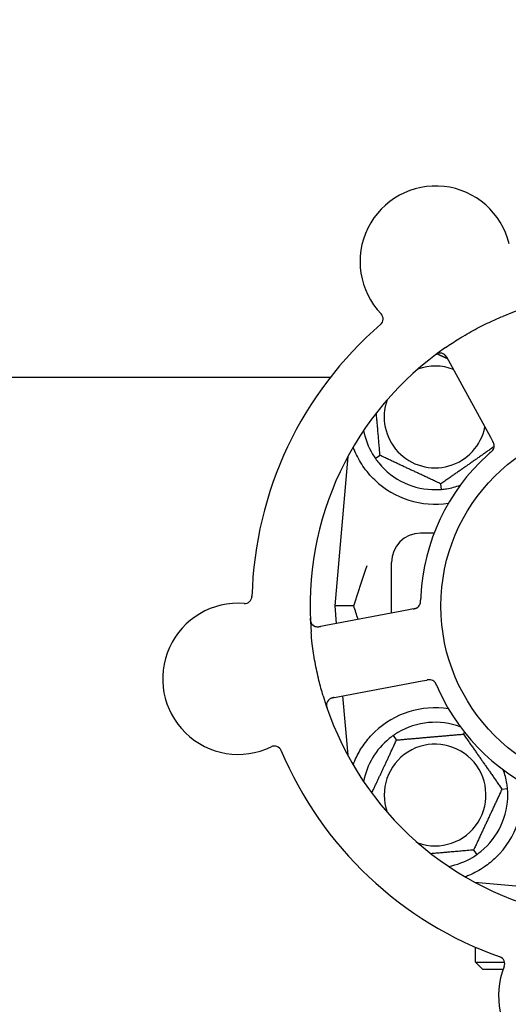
# Model space of a CAD drawing. Header units: inches. Extents: x 5 to 1128, y -85 to 748.
# Tile 38 of 256: x 150.41 to 152.51, y 207.6 to 211.83. Entities that reach past the tile are written whole.
import ezdxf

# ---------------------------------------------------------------- set-up
doc = ezdxf.new("R2010")
doc.units = ezdxf.units.IN
doc.header["$LTSCALE"] = 32
doc.header["$MEASUREMENT"] = 0
doc.layers.add('Dimension (ANSI)', color=7, linetype='Continuous', lineweight=25)
doc.layers.add('Visible (ANSI)', color=7, linetype='Continuous', lineweight=30)
doc.styles.add('Note Text (ANSI)', font='tahoma.ttf')
doc.dimstyles.new('SB Fraction-16 (ANSI)', dxfattribs={"dimscale": 32, "dimtxt": 0.125, "dimasz": 0.098425, "dimexe": 0.125, "dimexo": 0.0625, "dimgap": 0.031496, "dimtad": 0, "dimtih": 1, "dimtoh": 1, "dimdec": 4, "dimrnd": 1e-08, "dimzin": 0, "dimdsep": 46, "dimlunit": 5, "dimtxsty": 'Note Text (ANSI)', "dimcen": 0.09, "dimdle": 0.393701, "dimclrd": 256, "dimclre": 256, "dimclrt": 256, "dimadec": 0, "dimazin": 3, "dimtfac": 0.96, "dimtofl": 0, "dimtmove": 0, "dimatfit": 3, "dimfxl": 1, "dimfrac": 2, "dimtolj": 1, "dimtzin": 12, "dimlwd": -1, "dimlwe": -1, "dimarcsym": 0})

# ---------------------------------------------------------------- blocks, each defined once
blk = doc.blocks.new('*D16')
at = {"layer": 'Defpoints', "color": 0, "transparency": 16777216}
for p in [(170.3073, 471.9837), (79.417, 159.272), (130.3698, 159.272)]:
    blk.add_point(p, dxfattribs=at)
at = {"layer": 'Dimension (ANSI)', "transparency": 16777216}
for p, q in [((168.3073, 471.9837), (75.417, 471.9837)), ((79.417, 468.8341), (79.417, 327.6609)), ((79.417, 162.4216), (79.417, 320.5948)), ((128.3698, 159.272), (75.417, 159.272))]:
    blk.add_line(p, q, dxfattribs=at)
for points in [[(78.8921, 468.8341), (79.9419, 468.8341), (79.417, 471.9837)], [(78.8921, 162.4216), (79.9419, 162.4216), (79.417, 159.272)]]:
    blk.add_solid(points, dxfattribs=at)
at = {"layer": 'Dimension (ANSI)', "transparency": 16777216, "insert": (67.2142, 326.653), "char_height": 4, "attachment_point": 1, "style": 'Note Text (ANSI)'}
blk.add_mtext('\\A1;312 11/16', dxfattribs=at)

msp = doc.modelspace()

# ---------------------------------------------------------------- linework, layer by layer
at = {"layer": 'Visible (ANSI)'}
for p, q in [((152.2398, 210.38318), (152.42843, 210.03839)), ((149.49395, 210.29617), (151.74094, 210.29617)), ((152.42843, 210.03839), (152.43798, 210.02094)), ((151.81542, 209.95469), (151.75925, 209.3127)), ((151.95403, 209.95962), (151.93452, 209.94596)), ((152.21774, 209.81389), (152.21566, 209.83762)), ((152.18571, 209.6252), (152.128, 209.6252)), ((152.003, 209.28255), (152.003, 209.5002)), ((152.07753, 209.29661), (151.69133, 209.22375)), ((151.84072, 209.3127), (151.75925, 209.3127)), ((151.75925, 209.3127), (151.76581, 209.2378)), ((152.09706, 209.30029), (152.07753, 209.29661)), ((152.13528, 208.99051), (152.15483, 208.99419)), ((151.74908, 208.91765), (152.13528, 208.99051)), ((151.79309, 208.92595), (151.81542, 208.67072)), ((152.02493, 208.73667), (152.01126, 208.75619)), ((152.3125, 208.76183), (152.31643, 208.77026)), ((152.47808, 208.52536), (152.50181, 208.52744)), ((152.35608, 208.26373), (152.36974, 208.24422)), ((152.36102, 208.12512), (152.6898, 208.09635)), ((152.36425, 208.12337), (152.36425, 208.12483)), ((152.36425, 207.78145), (152.36425, 207.84573)), ((152.36425, 207.78145), (152.48937, 207.78145)), ((152.3955, 207.7502), (152.36425, 207.78145)), ((152.48273, 207.7502), (152.3955, 207.7502))]:
    msp.add_line(p, q, dxfattribs=at)
msp.add_circle((153.003, 209.3127), 0.7875, dxfattribs=at)
for centre, radius, start, end in [((152.19305, 210.79312), 0.325, 13.56477, 223.80207), ((153.003, 209.3127), 1.35, 52.62287, 112.74397), ((151.93594, 210.54653), 0.03125, 310.85452, 43.80207), ((153.003, 209.3127), 1.6, 130.81714, 178.5497), ((153.003, 209.3127), 1.35, 124.62287, 184.74397), ((152.21239, 210.36818), 0.03125, 28.68342, 126.83549), ((152.1905, 210.1252), 0.21875, 68.88811, 109.65889), ((152.1905, 210.1252), 0.21875, 160.34111, 348.47873), ((152.1905, 210.1252), 0.3125, 190.71622, 210.84193), ((152.41334, 210.00088), 0.03125, 329.46904, 11.46837), ((152.1905, 210.1252), 0.3125, 219.15807, 270.84193), ((153.003, 209.3127), 0.875, 132.19111, 177.17573), ((152.1905, 210.1252), 0.375, 226.24547, 278.78707), ((152.1905, 210.1252), 0.3125, 279.15807, 290.27972), ((152.128, 209.5002), 0.125, 90, 180), ((151.3723, 209.35505), 0.03125, 265.56477, 358.51231), ((151.34475, 208.99987), 0.325, 85.56477, 295.80207), ((152.09696, 209.33207), 0.03125, 298.67765, 340.13682), ((151.68554, 209.25446), 0.03125, 182.53135, 280.68342), ((152.16629, 208.96456), 0.03125, 41.46904, 83.46837), ((153.003, 209.3127), 0.875, 204.19111, 249.17573), ((153.003, 209.3127), 1.35, 196.62287, 256.74397), ((151.75487, 208.88694), 0.03125, 100.68342, 198.83549), ((152.1905, 208.5002), 0.375, 81.21293, 133.75453), ((152.1905, 208.5002), 0.3125, 69.72028, 120.84193), ((152.1905, 208.5002), 0.3125, 129.15807, 169.28378), ((151.49982, 208.67914), 0.03125, 22.85452, 115.80207), ((152.1905, 208.5002), 0.21875, 250.34111, 199.65889), ((153.003, 209.3127), 1.6, 202.81714, 250.5497), ((152.1905, 208.5002), 0.3125, 9.15807, 20.27972), ((152.1905, 208.5002), 0.375, 314.27762, 8.78707), ((152.1905, 208.5002), 0.3125, 309.15807, 0.84193), ((152.1905, 208.5002), 0.3125, 280.71622, 300.84193), ((152.45881, 207.7749), 0.03125, 337.56477, 70.51231), ((152.7881, 207.63894), 0.325, 157.56477, 7.80207)]:
    msp.add_arc(centre, radius, start, end, dxfattribs=at)
for points, knots in [([(152.23597, 210.42363), (152.25484, 210.43666), (152.27392, 210.44912), (152.31611, 210.4752), (152.3396, 210.48877), (152.3861, 210.51378), (152.40879, 210.52516), (152.448, 210.54347), (152.46444, 210.55075), (152.48107, 210.55773)], [-0.73117437, -0.73117437, -0.73117437, -0.73117437, -0.55243049, -0.55243049, -0.34047291, -0.34047291, -0.14064238, -0.14064238, 0, 0, 0, 0]), ([(152.20639, 210.39885), (152.20611, 210.39879), (152.20576, 210.39871), (152.2046, 210.39841), (152.2037, 210.39814), (152.20173, 210.39742), (152.20057, 210.39693), (152.1986, 210.39594), (152.19798, 210.39561), (152.19645, 210.39475), (152.1955, 210.39419), (152.19353, 210.39293), (152.19249, 210.39222), (152.19089, 210.39108), (152.19029, 210.39065), (152.18913, 210.38978), (152.18856, 210.38936), (152.18799, 210.38892)], [0.051298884, 0.051298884, 0.051298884, 0.051298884, 0.057269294, 0.057269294, 0.069785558, 0.069785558, 0.083632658, 0.083632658, 0.089458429, 0.089458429, 0.097820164, 0.097820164, 0.107290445, 0.107290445, 0.113094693, 0.113094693, 0.118968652, 0.118968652, 0.118968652, 0.118968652]), ([(152.24369, 210.37606), (152.24324, 210.37689), (152.24278, 210.37772), (152.24099, 210.38094), (152.23959, 210.38328), (152.237, 210.38703), (152.23579, 210.38855), (152.23364, 210.39091), (152.23259, 210.39191), (152.23083, 210.39336), (152.23014, 210.39387), (152.2294, 210.39438), (152.22925, 210.39449), (152.2291, 210.39458)], [0, 0, 0, 0, 0.007248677, 0.007248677, 0.028564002, 0.028564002, 0.047482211, 0.047482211, 0.06536174, 0.06536174, 0.076705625, 0.076705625, 0.079955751, 0.079955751, 0.079955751, 0.079955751]), ([(152.44419, 210.00583), (152.44418, 210.00592), (152.44416, 210.00602), (152.4441, 210.00632), (152.44406, 210.00654), (152.44386, 210.00752), (152.44363, 210.00843), (152.44296, 210.0106), (152.44246, 210.01194), (152.44129, 210.01462), (152.44063, 210.01598), (152.43962, 210.01791), (152.4393, 210.01852), (152.43881, 210.01942), (152.43865, 210.01972), (152.43832, 210.02032), (152.43817, 210.02061), (152.43801, 210.0209)], [0.038929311, 0.038929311, 0.038929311, 0.038929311, 0.040726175, 0.040726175, 0.043941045, 0.043941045, 0.054249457, 0.054249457, 0.066768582, 0.066768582, 0.078206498, 0.078206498, 0.083402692, 0.083402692, 0.086046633, 0.086046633, 0.088630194, 0.088630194, 0.088630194, 0.088630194]), ([(152.44406, 210.00663), (152.44406, 210.00663), (152.44405, 210.00664), (152.44404, 210.00671), (152.444, 210.00693), (152.44386, 210.0076), (152.44373, 210.00813), (152.44342, 210.00931), (152.44322, 210.00995), (152.44294, 210.01075), (152.44287, 210.01096), (152.44231, 210.01245), (152.44157, 210.01412), (152.44024, 210.01675), (152.43983, 210.01753), (152.43918, 210.01874), (152.43895, 210.01916), (152.43849, 210.02002), (152.43824, 210.02046), (152.43801, 210.0209)], [0.028019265, 0.028019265, 0.028019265, 0.028019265, 0.028672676, 0.028672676, 0.033062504, 0.033062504, 0.040781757, 0.040781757, 0.051074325, 0.051074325, 0.054504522, 0.054504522, 0.07506277, 0.07506277, 0.083066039, 0.083066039, 0.087153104, 0.087153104, 0.091266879, 0.091266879, 0.091266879, 0.091266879]), ([(151.93116, 209.85434), (151.91254, 209.87217), (151.89511, 209.89275), (151.86585, 209.93569), (151.85409, 209.95807), (151.84311, 209.98385), (151.84078, 209.98981), (151.83861, 209.99578)], [0.51551539, 0.51551539, 0.51551539, 0.51551539, 0.71204276, 0.71204276, 0.91166133, 0.91166133, 0.96773016, 0.96773016, 0.96773016, 0.96773016]), ([(152.42919, 209.97328), (152.42883, 209.97296), (152.42844, 209.97263), (152.42803, 209.97227), (152.42433, 209.96905), (152.41933, 209.96461), (152.41535, 209.961)], [0.48080563, 0.48080563, 0.48080563, 0.48080563, 0.5329828, 0.5329828, 0.5329828, 1, 1, 1, 1]), ([(152.42921, 209.9733), (152.42944, 209.9735), (152.42967, 209.9737), (152.43028, 209.97423), (152.43066, 209.97456), (152.43185, 209.97561), (152.43266, 209.97635), (152.43432, 209.9779), (152.43518, 209.97875), (152.43681, 209.98045), (152.43755, 209.9813), (152.43894, 209.98302), (152.43951, 209.98384), (152.44018, 209.98489), (152.44036, 209.98518), (152.44049, 209.9854)], [0.001596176, 0.001596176, 0.001596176, 0.001596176, 0.003937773, 0.003937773, 0.007842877, 0.007842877, 0.016055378, 0.016055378, 0.025513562, 0.025513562, 0.037191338, 0.037191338, 0.0541939, 0.0541939, 0.061558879, 0.061558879, 0.061558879, 0.061558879]), ([(152.42921, 209.9733), (152.42963, 209.97366), (152.43004, 209.97402), (152.43086, 209.97473), (152.43127, 209.97509), (152.43263, 209.9763), (152.43357, 209.97716), (152.43507, 209.9786), (152.43567, 209.9792), (152.437, 209.98061), (152.43766, 209.98138), (152.43878, 209.98279), (152.43925, 209.98345), (152.43997, 209.98452), (152.44024, 209.98498), (152.44041, 209.98525), (152.44043, 209.98529), (152.44043, 209.9853), (152.44043, 209.9853), (152.44043, 209.9853)], [0, 0, 0, 0, 0.004180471, 0.004180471, 0.008305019, 0.008305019, 0.018114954, 0.018114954, 0.025612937, 0.025612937, 0.036850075, 0.036850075, 0.047489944, 0.047489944, 0.05608938, 0.05608938, 0.05828692, 0.05828692, 0.058652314, 0.058652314, 0.058652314, 0.058652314]), ([(152.12608, 209.32075), (152.12617, 209.32097), (152.12627, 209.32125), (152.12655, 209.32208), (152.12674, 209.32269), (152.12708, 209.324), (152.12723, 209.32468), (152.1275, 209.32607), (152.12761, 209.32675), (152.12783, 209.32842), (152.12794, 209.32944), (152.12806, 209.33096), (152.1281, 209.33142), (152.1282, 209.33308), (152.12825, 209.33432), (152.12831, 209.33593), (152.12832, 209.33634), (152.12834, 209.33691), (152.12834, 209.33709), (152.12835, 209.33726)], [0.044252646, 0.044252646, 0.044252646, 0.044252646, 0.05067159, 0.05067159, 0.061250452, 0.061250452, 0.07105005, 0.07105005, 0.078610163, 0.078610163, 0.087196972, 0.087196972, 0.090753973, 0.090753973, 0.100050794, 0.100050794, 0.103147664, 0.103147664, 0.104517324, 0.104517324, 0.104517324, 0.104517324]), ([(152.12622, 209.3211), (152.12622, 209.3211), (152.12623, 209.32113), (152.12628, 209.32125), (152.12633, 209.32139), (152.12647, 209.32181), (152.12659, 209.32216), (152.12694, 209.32333), (152.12718, 209.32424), (152.12756, 209.32621), (152.12772, 209.32724), (152.128, 209.32967), (152.12811, 209.33112), (152.12825, 209.33394), (152.12829, 209.33533), (152.12834, 209.33688), (152.12834, 209.33707), (152.12835, 209.33726)], [0.030853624, 0.030853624, 0.030853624, 0.030853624, 0.032941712, 0.032941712, 0.036385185, 0.036385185, 0.042347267, 0.042347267, 0.055267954, 0.055267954, 0.065838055, 0.065838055, 0.077516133, 0.077516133, 0.087897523, 0.087897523, 0.089364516, 0.089364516, 0.089364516, 0.089364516]), ([(152.09706, 209.30029), (152.09758, 209.30039), (152.0981, 209.30049), (152.09911, 209.30068), (152.09961, 209.30078), (152.10073, 209.301), (152.10134, 209.30112), (152.10352, 209.30159), (152.10491, 209.30193), (152.10705, 209.30255), (152.10798, 209.30287), (152.10962, 209.30352), (152.11032, 209.30383), (152.11146, 209.30439), (152.11196, 209.30466), (152.11225, 209.30482), (152.11229, 209.30484), (152.11229, 209.30484), (152.11229, 209.30484), (152.11229, 209.30484)], [0, 0, 0, 0, 0.004355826, 0.004355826, 0.008687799, 0.008687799, 0.014307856, 0.014307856, 0.029588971, 0.029588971, 0.043844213, 0.043844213, 0.054171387, 0.054171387, 0.06195455, 0.06195455, 0.063871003, 0.063871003, 0.063878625, 0.063878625, 0.063878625, 0.063878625]), ([(152.0971, 209.3003), (152.09739, 209.30035), (152.09768, 209.30041), (152.09929, 209.30071), (152.10064, 209.30098), (152.10345, 209.3016), (152.10492, 209.30197), (152.10751, 209.30276), (152.10866, 209.30317), (152.11075, 209.30405), (152.11173, 209.30454), (152.11253, 209.30498), (152.11265, 209.30505), (152.11275, 209.3051)], [0, 0, 0, 0, 0.002309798, 0.002309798, 0.012623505, 0.012623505, 0.02433842, 0.02433842, 0.035397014, 0.035397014, 0.047442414, 0.047442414, 0.049661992, 0.049661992, 0.049661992, 0.049661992]), ([(151.65403, 209.26014), (151.65405, 209.25951), (151.65407, 209.25889), (151.65415, 209.25722), (151.65421, 209.25614), (151.65437, 209.25415), (151.65446, 209.25323), (151.65473, 209.25088), (151.65496, 209.24943), (151.65545, 209.24692), (151.65571, 209.24582), (151.65624, 209.24397), (151.6565, 209.24318), (151.65708, 209.24162), (151.65741, 209.24089), (151.6578, 209.24008), (151.65788, 209.23991), (151.65796, 209.23977)], [0, 0, 0, 0, 0.005149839, 0.005149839, 0.013554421, 0.013554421, 0.020527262, 0.020527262, 0.031641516, 0.031641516, 0.041623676, 0.041623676, 0.051235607, 0.051235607, 0.06373445, 0.06373445, 0.067355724, 0.067355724, 0.067355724, 0.067355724]), ([(151.67582, 209.22476), (151.67611, 209.22467), (151.67646, 209.22457), (151.67819, 209.22411), (151.67992, 209.22378), (151.68307, 209.2235), (151.68459, 209.22345), (151.68846, 209.22359), (151.6909, 209.22384), (151.69442, 209.22437), (151.69545, 209.22455), (151.69743, 209.2249), (151.69838, 209.22508), (151.69932, 209.22526)], [0.058736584, 0.058736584, 0.058736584, 0.058736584, 0.064782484, 0.064782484, 0.086145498, 0.086145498, 0.103238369, 0.103238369, 0.123434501, 0.123434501, 0.131598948, 0.131598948, 0.13893919, 0.13893919, 0.13893919, 0.13893919]), ([(151.70942, 208.92651), (151.70286, 208.94847), (151.6969, 208.97048), (151.68517, 209.01854), (151.67954, 209.04496), (151.67, 209.09754), (151.66609, 209.12337), (151.66084, 209.16645), (151.65907, 209.18371), (151.65763, 209.20105)], [-0.73118965, -0.73118965, -0.73118965, -0.73118965, -0.55244576, -0.55244576, -0.34137939, -0.34137939, -0.13566771, -0.13566771, 0, 0, 0, 0]), ([(152.17031, 208.99555), (152.17031, 208.99555), (152.17031, 208.99555), (152.17024, 208.99556), (152.17001, 208.99559), (152.16933, 208.99566), (152.16879, 208.9957), (152.16757, 208.99577), (152.1669, 208.99578), (152.16605, 208.99576), (152.16583, 208.99575), (152.16424, 208.99569), (152.16242, 208.9955), (152.15951, 208.99505), (152.15864, 208.9949), (152.15729, 208.99465), (152.15682, 208.99457), (152.15586, 208.99439), (152.15536, 208.99429), (152.15487, 208.9942)], [0.028019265, 0.028019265, 0.028019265, 0.028019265, 0.028672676, 0.028672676, 0.033062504, 0.033062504, 0.040781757, 0.040781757, 0.051074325, 0.051074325, 0.054504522, 0.054504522, 0.075062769, 0.075062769, 0.083066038, 0.083066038, 0.087153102, 0.087153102, 0.091266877, 0.091266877, 0.091266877, 0.091266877]), ([(152.17111, 208.99543), (152.17102, 208.99544), (152.17092, 208.99546), (152.17062, 208.9955), (152.1704, 208.99553), (152.1694, 208.99563), (152.16846, 208.9957), (152.1662, 208.99573), (152.16477, 208.99567), (152.16186, 208.99538), (152.16036, 208.99517), (152.15821, 208.99482), (152.15754, 208.9947), (152.15653, 208.99451), (152.15619, 208.99445), (152.15552, 208.99433), (152.1552, 208.99426), (152.15487, 208.9942)], [0.038929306, 0.038929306, 0.038929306, 0.038929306, 0.040726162, 0.040726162, 0.043941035, 0.043941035, 0.054249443, 0.054249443, 0.066768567, 0.066768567, 0.078206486, 0.078206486, 0.083402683, 0.083402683, 0.086046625, 0.086046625, 0.088630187, 0.088630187, 0.088630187, 0.088630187]), ([(152.19742, 208.97113), (152.19731, 208.97141), (152.19719, 208.97169), (152.19687, 208.97243), (152.19667, 208.9729), (152.19604, 208.97435), (152.19559, 208.97535), (152.19462, 208.97741), (152.19409, 208.97849), (152.19297, 208.98057), (152.19239, 208.98153), (152.19119, 208.98339), (152.19058, 208.98418), (152.18979, 208.98514), (152.18957, 208.9854), (152.1894, 208.98559)], [0.001596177, 0.001596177, 0.001596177, 0.001596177, 0.00393777, 0.00393777, 0.007842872, 0.007842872, 0.016055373, 0.016055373, 0.025513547, 0.025513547, 0.037191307, 0.037191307, 0.054193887, 0.054193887, 0.06155888, 0.06155888, 0.06155888, 0.06155888]), ([(152.19742, 208.97113), (152.19721, 208.97164), (152.197, 208.97214), (152.19657, 208.97314), (152.19636, 208.97364), (152.19563, 208.97531), (152.1951, 208.97647), (152.1942, 208.97833), (152.19381, 208.97909), (152.19288, 208.9808), (152.19235, 208.98167), (152.19136, 208.98316), (152.19088, 208.98382), (152.19008, 208.98483), (152.18973, 208.98523), (152.18952, 208.98547), (152.18949, 208.9855), (152.18948, 208.98551), (152.18948, 208.98551), (152.18948, 208.98551)], [0, 0, 0, 0, 0.004180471, 0.004180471, 0.008305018, 0.008305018, 0.018114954, 0.018114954, 0.025612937, 0.025612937, 0.036850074, 0.036850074, 0.047489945, 0.047489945, 0.056089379, 0.056089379, 0.058286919, 0.058286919, 0.058652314, 0.058652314, 0.058652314, 0.058652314]), ([(152.19744, 208.9711), (152.19762, 208.97066), (152.19783, 208.97019), (152.19804, 208.96968), (152.19996, 208.96518), (152.20264, 208.95905), (152.20484, 208.95414)], [0.48080563, 0.48080563, 0.48080563, 0.48080563, 0.5329828, 0.5329828, 0.5329828, 1, 1, 1, 1]), ([(151.75705, 208.91915), (151.75612, 208.91898), (151.75519, 208.9188), (151.75157, 208.91809), (151.74892, 208.91748), (151.74455, 208.91617), (151.74273, 208.91549), (151.73982, 208.91418), (151.73855, 208.91349), (151.73662, 208.91226), (151.73592, 208.91177), (151.73521, 208.91122), (151.73506, 208.9111), (151.73493, 208.911)], [0, 0, 0, 0, 0.007248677, 0.007248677, 0.028564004, 0.028564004, 0.047482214, 0.047482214, 0.065361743, 0.065361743, 0.076705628, 0.076705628, 0.079955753, 0.079955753, 0.079955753, 0.079955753]), ([(151.72385, 208.89072), (151.72382, 208.89043), (151.72379, 208.89007), (151.72371, 208.88887), (151.72369, 208.88794), (151.72377, 208.88584), (151.72388, 208.88458), (151.72421, 208.88241), (151.72433, 208.88172), (151.72467, 208.87999), (151.72492, 208.87892), (151.7255, 208.87666), (151.72585, 208.87545), (151.72644, 208.87357), (151.72667, 208.87287), (151.72713, 208.8715), (151.72737, 208.87083), (151.7276, 208.87015)], [0.051298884, 0.051298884, 0.051298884, 0.051298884, 0.057269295, 0.057269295, 0.069785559, 0.069785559, 0.08363266, 0.08363266, 0.08945843, 0.08945843, 0.097820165, 0.097820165, 0.107290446, 0.107290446, 0.113094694, 0.113094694, 0.118968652, 0.118968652, 0.118968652, 0.118968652]), ([(151.83868, 208.62957), (151.84283, 208.64088), (151.84765, 208.65258), (151.86137, 208.68098), (151.8726, 208.70045), (151.89943, 208.73772), (151.91497, 208.75557), (151.93116, 208.77107)], [1.39089206, 1.39089206, 1.39089206, 1.39089206, 1.4959744, 1.4959744, 1.66977331, 1.66977331, 1.84048199, 1.84048199, 1.84048199, 1.84048199]), ([(152.4523, 208.23171), (152.43716, 208.21695), (152.42021, 208.20303), (152.3812, 208.17626), (152.35879, 208.16436), (152.33306, 208.15331), (152.32735, 208.15101), (152.32161, 208.14887)], [0.55181372, 0.55181372, 0.55181372, 0.55181372, 0.71000954, 0.71000954, 0.90366002, 0.90366002, 0.95550669, 0.95550669, 0.95550669, 0.95550669])]:
    msp.add_open_spline(points, degree=3, knots=knots, dxfattribs=at)
for points, weights in [([(152.19998, 210.39662), (152.22239, 210.38618), (152.24356, 210.3763)], [1.07843603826, 1.09878333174, 1.1102393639]), ([(151.95403, 209.95962), (151.94551, 210.05701), (151.93804, 210.14238)], [1.04422863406, 1.14843950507, 1.11819795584]), ([(152.44444, 209.99782), (152.33096, 209.91836), (152.21566, 209.83762)], [1.05318140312, 1.20116354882, 1.04422863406]), ([(152.21566, 209.83762), (152.08485, 209.89862), (151.95403, 209.95962)], [1.04422863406, 1.20577136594, 1.04422863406]), ([(152.02493, 208.73667), (152.16871, 208.74925), (152.3125, 208.76183)], [1.04422863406, 1.20577136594, 1.04422863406]), ([(152.3125, 208.76183), (152.39529, 208.6436), (152.47808, 208.52536)], [1.04422863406, 1.20577136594, 1.04422863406]), ([(151.91859, 208.50862), (151.97018, 208.61927), (152.02493, 208.73667)], [1.07748863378, 1.18694802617, 1.04422863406]), ([(152.47808, 208.52536), (152.41708, 208.39455), (152.35608, 208.26373)], [1.04422863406, 1.20577136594, 1.04422863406]), ([(152.35608, 208.26373), (152.25869, 208.25521), (152.17332, 208.24774)], [1.04422863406, 1.14843950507, 1.11819795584]), ([(152.32161, 208.14887), (152.32004, 208.14899), (152.31847, 208.14912)], [0.999914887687, 0.999914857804, 0.999914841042])]:
    msp.add_rational_spline(points, weights, degree=2, dxfattribs=at)
for points in [[(151.92219, 209.96499), (151.9259, 209.95879), (151.93015, 209.95221), (151.93452, 209.94596)], [(151.93452, 209.94596), (151.93889, 209.93972), (151.94362, 209.93347), (151.94819, 209.92787)], [(152.19509, 209.81274), (152.20232, 209.81284), (152.21014, 209.81323), (152.21774, 209.81389)], [(152.21774, 209.81389), (152.22533, 209.81456), (152.2331, 209.81553), (152.24024, 209.81668)], [(151.84072, 209.3127), (151.86037, 209.37298), (151.88049, 209.43239), (151.89903, 209.48701)], [(152.12907, 209.35582), (152.12877, 209.34984), (152.12849, 209.3422), (152.12835, 209.33726)], [(151.85957, 209.25549), (151.85329, 209.27439), (151.84698, 209.2935), (151.84072, 209.3127)], [(152.01126, 208.75619), (152.00502, 208.75181), (151.99878, 208.74708), (151.99317, 208.74252)], [(152.03029, 208.76851), (152.02409, 208.7648), (152.01751, 208.76055), (152.01126, 208.75619)], [(152.50181, 208.52744), (152.50114, 208.53503), (152.50017, 208.5428), (152.49902, 208.54994)], [(152.50297, 208.50479), (152.50286, 208.51202), (152.50247, 208.51984), (152.50181, 208.52744)], [(152.35071, 208.23189), (152.35692, 208.2356), (152.3635, 208.23985), (152.36974, 208.24422)], [(152.36974, 208.24422), (152.37599, 208.24859), (152.38223, 208.25332), (152.38783, 208.25789)]]:
    msp.add_open_spline(points, degree=3, dxfattribs=at)

# ---------------------------------------------------------------- dimensions: what is measured, and where the dimension line sits
at = {"layer": 'Dimension (ANSI)'}
dim = msp.add_linear_dim(base=(79.41701, 159.27197), p1=(170.30726, 471.98367), p2=(130.36976, 159.27197), angle=270, dimstyle='SB Fraction-16 (ANSI)', override={"dimgap": 0.031496, "dimdec": 4, "dimtol": 0, "dimlim": 0, "dimtp": 0, "dimtm": 0, "dimtdec": 2, "dimatfit": 1}, dxfattribs=at)
dim.commit()
dim.dimension.update_dxf_attribs({"geometry": '*D16', "text_midpoint": (79.41701, 324.12782), "dimtype": 160})

doc.saveas('drawing.dxf')
